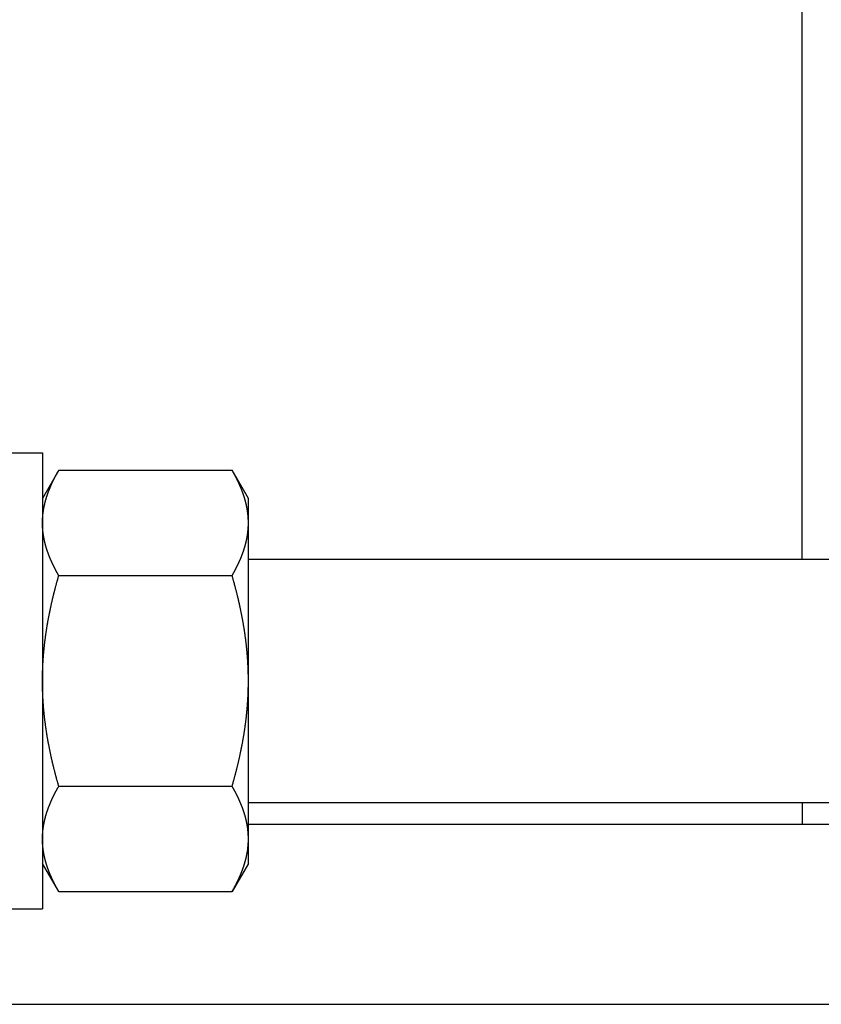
# Model space of a CAD drawing. Header units: millimetres. Extents: x -44 to 549, y 89 to 318.
# Tile 7 of 19: x 316 to 368, y 118 to 183. Entities that reach past the tile are written whole.
import ezdxf

# ---------------------------------------------------------------- set-up
doc = ezdxf.new("R2010")
doc.units = ezdxf.units.MM
doc.header["$MEASUREMENT"] = 0
doc.layers.add('16', color=7, linetype='Continuous')

msp = doc.modelspace()

# ---------------------------------------------------------------- linework, layer by layer
at = {"color": 7, "linetype": 'Continuous', "lineweight": 30}
for p, q in [((367.13, 147.688), (367.13, 215.87)), ((314.13, 154.688), (317.13, 154.688)), ((317.13, 154.688), (317.13, 124.688)), ((318.201, 153.544), (317.13, 151.688)), ((318.201, 153.544), (329.608, 153.544)), ((330.68, 151.688), (329.608, 153.544)), ((330.68, 127.688), (330.68, 151.687)), ((330.68, 147.688), (457.58, 147.688)), ((318.201, 146.616), (329.608, 146.616)), ((318.201, 132.759), (329.608, 132.759)), ((330.68, 131.688), (457.58, 131.688)), ((318.201, 125.831), (317.13, 127.688)), ((330.68, 127.688), (329.608, 125.831)), ((318.201, 125.831), (329.608, 125.831)), ((314.13, 124.688), (317.13, 124.688))]:
    msp.add_line(p, q, dxfattribs=at)
for centre, radius, start, end in [((325.382, 129.301), 5.298, 354.70336, 356.53788), ((325.424, 129.298), 5.256, 356.53997, 356.88739), ((325.479, 129.296), 5.201, 356.88307, 359.99503), ((325.127, 129.333), 5.555, 350.31908, 350.82354), ((325.231, 129.317), 5.45, 350.81716, 353.80677), ((325.325, 129.306), 5.355, 353.81352, 354.70484)]:
    msp.add_arc(centre, radius, start, end, dxfattribs=at)
for points, knots in [([(317.13, 150.08), (317.13, 150.081), (317.13, 150.117), (317.13, 150.144), (317.131, 150.178), (317.131, 150.211), (317.132, 150.244), (317.133, 150.276), (317.135, 150.309), (317.136, 150.342), (317.138, 150.375), (317.14, 150.407), (317.142, 150.44), (317.144, 150.473), (317.147, 150.505), (317.15, 150.538), (317.153, 150.571), (317.156, 150.603), (317.159, 150.636), (317.163, 150.668), (317.167, 150.701), (317.171, 150.734), (317.175, 150.766), (317.179, 150.799), (317.184, 150.831), (317.188, 150.863), (317.193, 150.896), (317.198, 150.928), (317.204, 150.961), (317.209, 150.993), (317.215, 151.025), (317.221, 151.057), (317.227, 151.09), (317.233, 151.122), (317.24, 151.154), (317.246, 151.186), (317.253, 151.218), (317.26, 151.25), (317.267, 151.282), (317.275, 151.314), (317.282, 151.346), (317.29, 151.378), (317.298, 151.41), (317.306, 151.441), (317.314, 151.473), (317.322, 151.505), (317.331, 151.536), (317.339, 151.568), (317.348, 151.599), (317.357, 151.631), (317.367, 151.662), (317.376, 151.694), (317.385, 151.725), (317.395, 151.756), (317.405, 151.788), (317.415, 151.819), (317.425, 151.85), (317.435, 151.881), (317.445, 151.912), (317.456, 151.943), (317.467, 151.974), (317.477, 152.005), (317.488, 152.036), (317.5, 152.067), (317.511, 152.098), (317.522, 152.128), (317.534, 152.159), (317.545, 152.19), (317.557, 152.22), (317.569, 152.251), (317.581, 152.281), (317.593, 152.312), (317.606, 152.342), (317.618, 152.372), (317.631, 152.402), (317.643, 152.433), (317.656, 152.463), (317.669, 152.493), (317.682, 152.523), (317.695, 152.553), (317.708, 152.583), (317.722, 152.613), (317.735, 152.643), (317.749, 152.673), (317.762, 152.702), (317.776, 152.732), (317.79, 152.762), (317.804, 152.791), (317.818, 152.821), (317.832, 152.85), (317.847, 152.88), (317.861, 152.909), (317.876, 152.939), (317.89, 152.968), (317.905, 152.997), (317.92, 153.026), (317.935, 153.055), (317.95, 153.085), (317.965, 153.114), (317.98, 153.143), (317.995, 153.172), (318.011, 153.201), (318.026, 153.229), (318.042, 153.258), (318.057, 153.287), (318.073, 153.316), (318.089, 153.344), (318.105, 153.373), (318.12, 153.402), (318.137, 153.43), (318.152, 153.458), (318.169, 153.488), (318.183, 153.512), (318.201, 153.543), (318.201, 153.544)], [0, 0, 0, 0, 0.032744, 0.065486, 0.098229, 0.130975, 0.163726, 0.196485, 0.229248, 0.262012, 0.294778, 0.327549, 0.360325, 0.393101, 0.425877, 0.458658, 0.491442, 0.524226, 0.557008, 0.589794, 0.622582, 0.655369, 0.688153, 0.720938, 0.753725, 0.78651, 0.81929, 0.852069, 0.884848, 0.917625, 0.950398, 0.983168, 1.015938, 1.048708, 1.081474, 1.114239, 1.147004, 1.17977, 1.212534, 1.245296, 1.27806, 1.310825, 1.343588, 1.37635, 1.409113, 1.441877, 1.474641, 1.507402, 1.540165, 1.572929, 1.605692, 1.638452, 1.671212, 1.703973, 1.736734, 1.769491, 1.802246, 1.835002, 1.867757, 1.90051, 1.933262, 1.966015, 1.998767, 2.031519, 2.06427, 2.097022, 2.129775, 2.162527, 2.195279, 2.228033, 2.260787, 2.293542, 2.326296, 2.359051, 2.391807, 2.424564, 2.457319, 2.490075, 2.522833, 2.55559, 2.588345, 2.621101, 2.653857, 2.686612, 2.719366, 2.752118, 2.784871, 2.817623, 2.850374, 2.883124, 2.915874, 2.948624, 2.981373, 3.014121, 3.04687, 3.079618, 3.112366, 3.145114, 3.177861, 3.210609, 3.243356, 3.276102, 3.308849, 3.341595, 3.37434, 3.407084, 3.439828, 3.472572, 3.505315, 3.538055, 3.570794, 3.603532, 3.636269, 3.669007, 3.669007, 3.669007, 3.669007]), ([(330.454, 151.622), (330.454, 151.623), (330.446, 151.651), (330.44, 151.672), (330.432, 151.698), (330.425, 151.723), (330.417, 151.748), (330.409, 151.773), (330.401, 151.798), (330.393, 151.823), (330.385, 151.848), (330.377, 151.873), (330.368, 151.898), (330.36, 151.923), (330.352, 151.948), (330.343, 151.973), (330.334, 151.998), (330.326, 152.022), (330.317, 152.047), (330.308, 152.072), (330.299, 152.097), (330.29, 152.121), (330.28, 152.146), (330.271, 152.171), (330.262, 152.195), (330.252, 152.22), (330.243, 152.244), (330.233, 152.269), (330.223, 152.293), (330.214, 152.318), (330.204, 152.342), (330.194, 152.366), (330.184, 152.391), (330.173, 152.415), (330.163, 152.439), (330.153, 152.463), (330.143, 152.488), (330.132, 152.512), (330.122, 152.536), (330.111, 152.56), (330.1, 152.584), (330.09, 152.608), (330.079, 152.632), (330.068, 152.656), (330.057, 152.68), (330.046, 152.704), (330.035, 152.728), (330.024, 152.752), (330.013, 152.776), (330.001, 152.799), (329.99, 152.823), (329.979, 152.847), (329.967, 152.871), (329.955, 152.894), (329.944, 152.918), (329.932, 152.941), (329.92, 152.965), (329.909, 152.989), (329.897, 153.012), (329.885, 153.036), (329.873, 153.059), (329.861, 153.082), (329.849, 153.106), (329.836, 153.129), (329.824, 153.152), (329.812, 153.176), (329.799, 153.199), (329.787, 153.222), (329.775, 153.245), (329.762, 153.269), (329.749, 153.292), (329.737, 153.315), (329.724, 153.338), (329.711, 153.361), (329.699, 153.384), (329.686, 153.407), (329.673, 153.43), (329.66, 153.453), (329.647, 153.475), (329.634, 153.499), (329.623, 153.518), (329.608, 153.543), (329.608, 153.544)], [0, 0, 0, 0, 0.026293, 0.052586, 0.078878, 0.105171, 0.131464, 0.157758, 0.184054, 0.21035, 0.236646, 0.262944, 0.289242, 0.315542, 0.341841, 0.368142, 0.394444, 0.420746, 0.447049, 0.473352, 0.499657, 0.525963, 0.552268, 0.578574, 0.604881, 0.63119, 0.657499, 0.683808, 0.710119, 0.736432, 0.762745, 0.789059, 0.815375, 0.841692, 0.86801, 0.894329, 0.92065, 0.946972, 0.973295, 0.999619, 1.025945, 1.052272, 1.0786, 1.104929, 1.131259, 1.15759, 1.183923, 1.210256, 1.23659, 1.262925, 1.289261, 1.315597, 1.341933, 1.36827, 1.394608, 1.420946, 1.447284, 1.473622, 1.49996, 1.526298, 1.552635, 1.578972, 1.605309, 1.631645, 1.65798, 1.684313, 1.710646, 1.736978, 1.763308, 1.789636, 1.815962, 1.842287, 1.86861, 1.894929, 1.921247, 1.947562, 1.973874, 2.000182, 2.026484, 2.052784, 2.079082, 2.105381, 2.105381, 2.105381, 2.105381]), ([(330.68, 150.08), (330.68, 150.08), (330.68, 150.102), (330.679, 150.118), (330.679, 150.139), (330.679, 150.158), (330.679, 150.178), (330.678, 150.197), (330.678, 150.217), (330.677, 150.236), (330.677, 150.256), (330.676, 150.275), (330.675, 150.295), (330.674, 150.314), (330.673, 150.334), (330.672, 150.353), (330.671, 150.373), (330.67, 150.392), (330.669, 150.412), (330.668, 150.431), (330.666, 150.451), (330.665, 150.47), (330.663, 150.49), (330.662, 150.509), (330.66, 150.529), (330.658, 150.548), (330.657, 150.568), (330.655, 150.587), (330.653, 150.607), (330.651, 150.626), (330.649, 150.646), (330.647, 150.665), (330.644, 150.684), (330.642, 150.704), (330.64, 150.723), (330.637, 150.743), (330.635, 150.762), (330.632, 150.781), (330.63, 150.801), (330.627, 150.82), (330.624, 150.84), (330.621, 150.859), (330.619, 150.878), (330.616, 150.898), (330.613, 150.917), (330.609, 150.936), (330.606, 150.955), (330.603, 150.975), (330.6, 150.994), (330.596, 151.013), (330.593, 151.033), (330.589, 151.052), (330.586, 151.071), (330.582, 151.09), (330.578, 151.109), (330.575, 151.129), (330.571, 151.148), (330.567, 151.167), (330.563, 151.186), (330.559, 151.205), (330.555, 151.224), (330.551, 151.243), (330.546, 151.262), (330.542, 151.281), (330.538, 151.301), (330.533, 151.32), (330.529, 151.339), (330.524, 151.358), (330.52, 151.377), (330.515, 151.396), (330.51, 151.415), (330.505, 151.433), (330.501, 151.452), (330.496, 151.471), (330.491, 151.49), (330.486, 151.509), (330.481, 151.528), (330.476, 151.547), (330.47, 151.565), (330.465, 151.585), (330.461, 151.601), (330.455, 151.622), (330.454, 151.622)], [0, 0, 0, 0, 0.019532, 0.039064, 0.058596, 0.078129, 0.097663, 0.1172, 0.136738, 0.156277, 0.175816, 0.195357, 0.2149, 0.234443, 0.253986, 0.273531, 0.293078, 0.312625, 0.332172, 0.35172, 0.371269, 0.390819, 0.410369, 0.42992, 0.449472, 0.469024, 0.488577, 0.508129, 0.527682, 0.547236, 0.56679, 0.586344, 0.605898, 0.625452, 0.645007, 0.66456, 0.684114, 0.703668, 0.723222, 0.742775, 0.762327, 0.78188, 0.801432, 0.820984, 0.840535, 0.860086, 0.879636, 0.899186, 0.918736, 0.938285, 0.957835, 0.977383, 0.996932, 1.01648, 1.036028, 1.055576, 1.075123, 1.09467, 1.114217, 1.133764, 1.153309, 1.172855, 1.1924, 1.211946, 1.23149, 1.251033, 1.270577, 1.29012, 1.309663, 1.329204, 1.348745, 1.368286, 1.387825, 1.407364, 1.426902, 1.446439, 1.465975, 1.48551, 1.505043, 1.524575, 1.544106, 1.563638, 1.563638, 1.563638, 1.563638]), ([(318.201, 146.616), (318.201, 146.617), (318.183, 146.648), (318.169, 146.672), (318.152, 146.701), (318.137, 146.729), (318.12, 146.758), (318.105, 146.787), (318.089, 146.815), (318.073, 146.844), (318.057, 146.873), (318.042, 146.902), (318.026, 146.93), (318.011, 146.959), (317.995, 146.988), (317.98, 147.017), (317.965, 147.046), (317.95, 147.075), (317.935, 147.104), (317.92, 147.134), (317.905, 147.163), (317.89, 147.192), (317.876, 147.221), (317.861, 147.251), (317.847, 147.28), (317.832, 147.309), (317.818, 147.339), (317.804, 147.369), (317.79, 147.398), (317.776, 147.428), (317.762, 147.458), (317.749, 147.487), (317.735, 147.517), (317.722, 147.547), (317.708, 147.577), (317.695, 147.607), (317.682, 147.637), (317.669, 147.667), (317.656, 147.697), (317.643, 147.727), (317.631, 147.757), (317.618, 147.788), (317.606, 147.818), (317.593, 147.848), (317.581, 147.879), (317.569, 147.909), (317.557, 147.94), (317.545, 147.97), (317.534, 148.001), (317.522, 148.031), (317.511, 148.062), (317.5, 148.093), (317.488, 148.124), (317.477, 148.155), (317.467, 148.186), (317.456, 148.216), (317.445, 148.248), (317.435, 148.279), (317.425, 148.31), (317.415, 148.341), (317.405, 148.372), (317.395, 148.403), (317.385, 148.435), (317.376, 148.466), (317.367, 148.497), (317.357, 148.529), (317.348, 148.56), (317.339, 148.592), (317.331, 148.623), (317.322, 148.655), (317.314, 148.687), (317.306, 148.719), (317.298, 148.75), (317.29, 148.782), (317.282, 148.814), (317.275, 148.846), (317.267, 148.878), (317.26, 148.91), (317.253, 148.942), (317.246, 148.974), (317.24, 149.006), (317.233, 149.038), (317.227, 149.07), (317.221, 149.102), (317.215, 149.135), (317.209, 149.167), (317.204, 149.199), (317.198, 149.232), (317.193, 149.264), (317.188, 149.296), (317.184, 149.329), (317.179, 149.361), (317.175, 149.394), (317.171, 149.426), (317.167, 149.459), (317.163, 149.491), (317.159, 149.524), (317.156, 149.557), (317.153, 149.589), (317.15, 149.622), (317.147, 149.654), (317.144, 149.687), (317.142, 149.72), (317.14, 149.753), (317.138, 149.785), (317.136, 149.818), (317.135, 149.851), (317.133, 149.883), (317.132, 149.916), (317.131, 149.949), (317.131, 149.981), (317.13, 150.016), (317.13, 150.043), (317.13, 150.078), (317.13, 150.08)], [0, 0, 0, 0, 0.032738, 0.065476, 0.098213, 0.130952, 0.163693, 0.196435, 0.229179, 0.261923, 0.294667, 0.327412, 0.360159, 0.392905, 0.425651, 0.458398, 0.491146, 0.523894, 0.556641, 0.589389, 0.622138, 0.654886, 0.687635, 0.720384, 0.753134, 0.785884, 0.818634, 0.851384, 0.884136, 0.916889, 0.949641, 0.982395, 1.015151, 1.047907, 1.080662, 1.113418, 1.146175, 1.178932, 1.211688, 1.244444, 1.2772, 1.309956, 1.342712, 1.375465, 1.40822, 1.440975, 1.473728, 1.50648, 1.539232, 1.571985, 1.604738, 1.637489, 1.67024, 1.702993, 1.735745, 1.768497, 1.80125, 1.834005, 1.866761, 1.899517, 1.932274, 1.965034, 1.997795, 2.030556, 2.063316, 2.096079, 2.128842, 2.161605, 2.194366, 2.22713, 2.259894, 2.292658, 2.325419, 2.358183, 2.390947, 2.423711, 2.456473, 2.489237, 2.522003, 2.554769, 2.587533, 2.6203, 2.653069, 2.685839, 2.718609, 2.751382, 2.784159, 2.816938, 2.849717, 2.882497, 2.915282, 2.948069, 2.980854, 3.013638, 3.046425, 3.079214, 3.111999, 3.144781, 3.177565, 3.21035, 3.24313, 3.275906, 3.308682, 3.341458, 3.37423, 3.406995, 3.439759, 3.472522, 3.505281, 3.538033, 3.570778, 3.603521, 3.636263, 3.669007, 3.669007, 3.669007, 3.669007]), ([(329.608, 146.616), (329.609, 146.617), (329.626, 146.648), (329.64, 146.672), (329.657, 146.701), (329.673, 146.729), (329.689, 146.758), (329.705, 146.787), (329.721, 146.815), (329.736, 146.844), (329.752, 146.873), (329.768, 146.902), (329.783, 146.93), (329.799, 146.959), (329.814, 146.988), (329.829, 147.017), (329.844, 147.046), (329.859, 147.075), (329.874, 147.104), (329.889, 147.134), (329.904, 147.163), (329.919, 147.192), (329.933, 147.221), (329.948, 147.251), (329.962, 147.28), (329.977, 147.309), (329.991, 147.339), (330.005, 147.369), (330.019, 147.398), (330.033, 147.428), (330.047, 147.458), (330.06, 147.487), (330.074, 147.517), (330.088, 147.547), (330.101, 147.577), (330.114, 147.607), (330.127, 147.637), (330.14, 147.667), (330.153, 147.697), (330.166, 147.727), (330.179, 147.757), (330.191, 147.788), (330.204, 147.818), (330.216, 147.848), (330.228, 147.879), (330.24, 147.909), (330.252, 147.94), (330.264, 147.97), (330.275, 148.001), (330.287, 148.031), (330.298, 148.062), (330.31, 148.093), (330.321, 148.124), (330.332, 148.155), (330.343, 148.186), (330.353, 148.216), (330.364, 148.248), (330.374, 148.279), (330.384, 148.31), (330.394, 148.341), (330.404, 148.372), (330.414, 148.403), (330.424, 148.435), (330.433, 148.466), (330.443, 148.497), (330.452, 148.529), (330.461, 148.56), (330.47, 148.592), (330.478, 148.623), (330.487, 148.655), (330.495, 148.687), (330.504, 148.719), (330.512, 148.75), (330.519, 148.782), (330.527, 148.814), (330.535, 148.846), (330.542, 148.878), (330.549, 148.91), (330.556, 148.942), (330.563, 148.974), (330.57, 149.006), (330.576, 149.038), (330.582, 149.07), (330.588, 149.102), (330.594, 149.135), (330.6, 149.167), (330.605, 149.199), (330.611, 149.232), (330.616, 149.264), (330.621, 149.296), (330.626, 149.329), (330.63, 149.361), (330.634, 149.394), (330.639, 149.426), (330.643, 149.459), (330.646, 149.491), (330.65, 149.524), (330.653, 149.557), (330.656, 149.589), (330.659, 149.622), (330.662, 149.654), (330.665, 149.687), (330.667, 149.72), (330.669, 149.753), (330.671, 149.785), (330.673, 149.818), (330.675, 149.851), (330.676, 149.883), (330.677, 149.916), (330.678, 149.949), (330.679, 149.981), (330.679, 150.016), (330.68, 150.043), (330.68, 150.078), (330.68, 150.08)], [0, 0, 0, 0, 0.032738, 0.065476, 0.098213, 0.130952, 0.163693, 0.196435, 0.229179, 0.261923, 0.294667, 0.327412, 0.360159, 0.392905, 0.425651, 0.458398, 0.491146, 0.523894, 0.556641, 0.589389, 0.622138, 0.654886, 0.687635, 0.720384, 0.753134, 0.785884, 0.818634, 0.851384, 0.884136, 0.916889, 0.949641, 0.982395, 1.015151, 1.047907, 1.080662, 1.113418, 1.146175, 1.178932, 1.211688, 1.244444, 1.2772, 1.309956, 1.342712, 1.375465, 1.40822, 1.440975, 1.473728, 1.50648, 1.539232, 1.571985, 1.604738, 1.637489, 1.67024, 1.702993, 1.735745, 1.768497, 1.80125, 1.834005, 1.866761, 1.899517, 1.932274, 1.965034, 1.997795, 2.030556, 2.063316, 2.096079, 2.128842, 2.161605, 2.194366, 2.22713, 2.259894, 2.292658, 2.325419, 2.358183, 2.390947, 2.423711, 2.456473, 2.489237, 2.522003, 2.554769, 2.587533, 2.6203, 2.653069, 2.685839, 2.718609, 2.751382, 2.784159, 2.816938, 2.849717, 2.882497, 2.915282, 2.948069, 2.980854, 3.013638, 3.046425, 3.079214, 3.111999, 3.144781, 3.177565, 3.21035, 3.24313, 3.275906, 3.308682, 3.341458, 3.37423, 3.406995, 3.439759, 3.472522, 3.505281, 3.538033, 3.570778, 3.603521, 3.636263, 3.669007, 3.669007, 3.669007, 3.669007]), ([(317.13, 139.688), (317.13, 139.695), (317.13, 139.769), (317.13, 139.832), (317.131, 139.908), (317.132, 139.98), (317.133, 140.054), (317.134, 140.127), (317.136, 140.2), (317.138, 140.274), (317.14, 140.347), (317.142, 140.42), (317.145, 140.493), (317.148, 140.566), (317.151, 140.64), (317.155, 140.713), (317.159, 140.786), (317.163, 140.859), (317.167, 140.932), (317.171, 141.005), (317.176, 141.079), (317.181, 141.152), (317.186, 141.225), (317.192, 141.298), (317.197, 141.371), (317.203, 141.444), (317.21, 141.517), (317.216, 141.59), (317.223, 141.663), (317.23, 141.736), (317.237, 141.809), (317.244, 141.881), (317.252, 141.954), (317.26, 142.027), (317.268, 142.1), (317.277, 142.173), (317.285, 142.245), (317.294, 142.318), (317.303, 142.391), (317.313, 142.464), (317.322, 142.536), (317.332, 142.609), (317.342, 142.681), (317.352, 142.754), (317.363, 142.826), (317.373, 142.899), (317.384, 142.971), (317.395, 143.044), (317.407, 143.116), (317.418, 143.188), (317.43, 143.261), (317.442, 143.333), (317.454, 143.405), (317.467, 143.478), (317.48, 143.55), (317.492, 143.622), (317.505, 143.694), (317.519, 143.766), (317.532, 143.838), (317.546, 143.91), (317.56, 143.982), (317.574, 144.054), (317.588, 144.126), (317.603, 144.198), (317.617, 144.269), (317.632, 144.341), (317.647, 144.413), (317.663, 144.485), (317.678, 144.556), (317.694, 144.628), (317.71, 144.699), (317.726, 144.771), (317.742, 144.842), (317.758, 144.914), (317.775, 144.985), (317.791, 145.057), (317.808, 145.128), (317.825, 145.199), (317.843, 145.271), (317.86, 145.342), (317.878, 145.413), (317.895, 145.484), (317.913, 145.555), (317.932, 145.626), (317.95, 145.697), (317.968, 145.768), (317.987, 145.839), (318.006, 145.91), (318.024, 145.981), (318.044, 146.051), (318.063, 146.122), (318.082, 146.193), (318.102, 146.263), (318.121, 146.334), (318.141, 146.404), (318.162, 146.477), (318.179, 146.538), (318.199, 146.609), (318.201, 146.616)], [0, 0, 0, 0, 0.073249, 0.146496, 0.219744, 0.292993, 0.366247, 0.439505, 0.512766, 0.586028, 0.65929, 0.732555, 0.805824, 0.879092, 0.952359, 1.025629, 1.098901, 1.172172, 1.245441, 1.318711, 1.391983, 1.465254, 1.538522, 1.611788, 1.685056, 1.758322, 1.831585, 1.904846, 1.978106, 2.051366, 2.124624, 2.197881, 2.271138, 2.344396, 2.417652, 2.490908, 2.564165, 2.637423, 2.710681, 2.783937, 2.857196, 2.930457, 3.003717, 3.076978, 3.15024, 3.223504, 3.296769, 3.370033, 3.443299, 3.516568, 3.589837, 3.663107, 3.736378, 3.809651, 3.882926, 3.956202, 4.029479, 4.102759, 4.176041, 4.249324, 4.322607, 4.395894, 4.469183, 4.542473, 4.615764, 4.689057, 4.762352, 4.835649, 4.908945, 4.982244, 5.055544, 5.128846, 5.202147, 5.275449, 5.348752, 5.422057, 5.49536, 5.568662, 5.641966, 5.71527, 5.788572, 5.861872, 5.935172, 6.008472, 6.081769, 6.155063, 6.228355, 6.301646, 6.374934, 6.448217, 6.521497, 6.594774, 6.668047, 6.741314, 6.814572, 6.887826, 6.961078, 7.034331, 7.034331, 7.034331, 7.034331]), ([(330.68, 139.688), (330.68, 139.695), (330.68, 139.769), (330.679, 139.832), (330.678, 139.908), (330.678, 139.98), (330.676, 140.054), (330.675, 140.127), (330.673, 140.2), (330.671, 140.274), (330.669, 140.347), (330.667, 140.42), (330.664, 140.493), (330.661, 140.566), (330.658, 140.64), (330.654, 140.713), (330.651, 140.786), (330.647, 140.859), (330.642, 140.932), (330.638, 141.005), (330.633, 141.079), (330.628, 141.152), (330.623, 141.225), (330.618, 141.298), (330.612, 141.371), (330.606, 141.444), (330.6, 141.517), (330.593, 141.59), (330.586, 141.663), (330.579, 141.736), (330.572, 141.809), (330.565, 141.881), (330.557, 141.954), (330.549, 142.027), (330.541, 142.1), (330.533, 142.173), (330.524, 142.245), (330.515, 142.318), (330.506, 142.391), (330.497, 142.464), (330.487, 142.536), (330.477, 142.609), (330.467, 142.681), (330.457, 142.754), (330.447, 142.826), (330.436, 142.899), (330.425, 142.971), (330.414, 143.044), (330.402, 143.116), (330.391, 143.188), (330.379, 143.261), (330.367, 143.333), (330.355, 143.405), (330.342, 143.478), (330.33, 143.55), (330.317, 143.622), (330.304, 143.694), (330.29, 143.766), (330.277, 143.838), (330.263, 143.91), (330.249, 143.982), (330.235, 144.054), (330.221, 144.126), (330.206, 144.198), (330.192, 144.269), (330.177, 144.341), (330.162, 144.413), (330.147, 144.485), (330.131, 144.556), (330.115, 144.628), (330.1, 144.699), (330.084, 144.771), (330.067, 144.842), (330.051, 144.914), (330.034, 144.985), (330.018, 145.057), (330.001, 145.128), (329.984, 145.199), (329.966, 145.271), (329.949, 145.342), (329.931, 145.413), (329.914, 145.484), (329.896, 145.555), (329.878, 145.626), (329.859, 145.697), (329.841, 145.768), (329.822, 145.839), (329.804, 145.91), (329.785, 145.981), (329.766, 146.051), (329.746, 146.122), (329.727, 146.193), (329.708, 146.263), (329.688, 146.334), (329.668, 146.404), (329.648, 146.477), (329.63, 146.538), (329.61, 146.609), (329.608, 146.616)], [0, 0, 0, 0, 0.073249, 0.146496, 0.219744, 0.292993, 0.366247, 0.439505, 0.512766, 0.586028, 0.65929, 0.732555, 0.805824, 0.879092, 0.952359, 1.025629, 1.098901, 1.172172, 1.245441, 1.318711, 1.391983, 1.465254, 1.538522, 1.611788, 1.685056, 1.758322, 1.831585, 1.904846, 1.978106, 2.051366, 2.124624, 2.197881, 2.271138, 2.344396, 2.417652, 2.490908, 2.564165, 2.637423, 2.710681, 2.783937, 2.857196, 2.930457, 3.003717, 3.076978, 3.15024, 3.223504, 3.296769, 3.370033, 3.443299, 3.516568, 3.589837, 3.663107, 3.736378, 3.809651, 3.882926, 3.956202, 4.029479, 4.102759, 4.176041, 4.249324, 4.322607, 4.395894, 4.469183, 4.542473, 4.615764, 4.689057, 4.762352, 4.835649, 4.908945, 4.982244, 5.055544, 5.128846, 5.202147, 5.275449, 5.348752, 5.422057, 5.49536, 5.568662, 5.641966, 5.71527, 5.788572, 5.861872, 5.935172, 6.008472, 6.081769, 6.155063, 6.228355, 6.301646, 6.374934, 6.448217, 6.521497, 6.594774, 6.668047, 6.741314, 6.814572, 6.887826, 6.961078, 7.034331, 7.034331, 7.034331, 7.034331]), ([(318.201, 132.759), (318.199, 132.767), (318.179, 132.837), (318.162, 132.898), (318.141, 132.971), (318.121, 133.041), (318.102, 133.112), (318.082, 133.182), (318.063, 133.253), (318.044, 133.324), (318.024, 133.395), (318.006, 133.465), (317.987, 133.536), (317.968, 133.607), (317.95, 133.678), (317.932, 133.749), (317.913, 133.82), (317.895, 133.891), (317.878, 133.962), (317.86, 134.033), (317.843, 134.105), (317.825, 134.176), (317.808, 134.247), (317.791, 134.319), (317.775, 134.39), (317.758, 134.461), (317.742, 134.533), (317.726, 134.604), (317.71, 134.676), (317.694, 134.747), (317.678, 134.819), (317.663, 134.891), (317.647, 134.962), (317.632, 135.034), (317.617, 135.106), (317.603, 135.178), (317.588, 135.249), (317.574, 135.321), (317.56, 135.393), (317.546, 135.465), (317.532, 135.537), (317.519, 135.609), (317.505, 135.681), (317.492, 135.753), (317.48, 135.825), (317.467, 135.898), (317.454, 135.97), (317.442, 136.042), (317.43, 136.114), (317.418, 136.187), (317.407, 136.259), (317.395, 136.331), (317.384, 136.404), (317.373, 136.476), (317.363, 136.549), (317.352, 136.621), (317.342, 136.694), (317.332, 136.766), (317.322, 136.839), (317.313, 136.912), (317.303, 136.984), (317.294, 137.057), (317.285, 137.13), (317.277, 137.202), (317.268, 137.275), (317.26, 137.348), (317.252, 137.421), (317.244, 137.494), (317.237, 137.567), (317.23, 137.639), (317.223, 137.712), (317.216, 137.785), (317.21, 137.858), (317.203, 137.931), (317.197, 138.004), (317.192, 138.077), (317.186, 138.15), (317.181, 138.224), (317.176, 138.297), (317.171, 138.37), (317.167, 138.443), (317.163, 138.516), (317.159, 138.589), (317.155, 138.662), (317.151, 138.736), (317.148, 138.809), (317.145, 138.882), (317.142, 138.955), (317.14, 139.028), (317.138, 139.102), (317.136, 139.175), (317.134, 139.248), (317.133, 139.321), (317.132, 139.395), (317.131, 139.467), (317.13, 139.543), (317.13, 139.606), (317.13, 139.68), (317.13, 139.688)], [0, 0, 0, 0, 0.073253, 0.146505, 0.219759, 0.293017, 0.366284, 0.439557, 0.512834, 0.586114, 0.659397, 0.732685, 0.805976, 0.879268, 0.952562, 1.025859, 1.099159, 1.172459, 1.245759, 1.319061, 1.392365, 1.465669, 1.538971, 1.612274, 1.685579, 1.758882, 1.832184, 1.905485, 1.978787, 2.052087, 2.125386, 2.198682, 2.271979, 2.345274, 2.418567, 2.491858, 2.565148, 2.638437, 2.711724, 2.785007, 2.85829, 2.931572, 3.004852, 3.078129, 3.151405, 3.22468, 3.297953, 3.371224, 3.444494, 3.517763, 3.591032, 3.664298, 3.737562, 3.810827, 3.884091, 3.957353, 4.030614, 4.103874, 4.177135, 4.250393, 4.32365, 4.396908, 4.470166, 4.543423, 4.616678, 4.689935, 4.763193, 4.83645, 4.909707, 4.982965, 5.056224, 5.129485, 5.202746, 5.276009, 5.349275, 5.422543, 5.495809, 5.569077, 5.642348, 5.71562, 5.78889, 5.862159, 5.93543, 6.008702, 6.081972, 6.155239, 6.228507, 6.301776, 6.375041, 6.448303, 6.521565, 6.594826, 6.668084, 6.741338, 6.814587, 6.887835, 6.961082, 7.034331, 7.034331, 7.034331, 7.034331]), ([(329.608, 132.759), (329.61, 132.767), (329.63, 132.837), (329.648, 132.898), (329.668, 132.971), (329.688, 133.041), (329.708, 133.112), (329.727, 133.182), (329.746, 133.253), (329.766, 133.324), (329.785, 133.395), (329.804, 133.465), (329.822, 133.536), (329.841, 133.607), (329.859, 133.678), (329.878, 133.749), (329.896, 133.82), (329.914, 133.891), (329.931, 133.962), (329.949, 134.033), (329.966, 134.105), (329.984, 134.176), (330.001, 134.247), (330.018, 134.319), (330.034, 134.39), (330.051, 134.461), (330.067, 134.533), (330.084, 134.604), (330.1, 134.676), (330.115, 134.747), (330.131, 134.819), (330.147, 134.891), (330.162, 134.962), (330.177, 135.034), (330.192, 135.106), (330.206, 135.178), (330.221, 135.249), (330.235, 135.321), (330.249, 135.393), (330.263, 135.465), (330.277, 135.537), (330.29, 135.609), (330.304, 135.681), (330.317, 135.753), (330.33, 135.825), (330.342, 135.898), (330.355, 135.97), (330.367, 136.042), (330.379, 136.114), (330.391, 136.187), (330.402, 136.259), (330.414, 136.331), (330.425, 136.404), (330.436, 136.476), (330.447, 136.549), (330.457, 136.621), (330.467, 136.694), (330.477, 136.766), (330.487, 136.839), (330.497, 136.912), (330.506, 136.984), (330.515, 137.057), (330.524, 137.13), (330.533, 137.202), (330.541, 137.275), (330.549, 137.348), (330.557, 137.421), (330.565, 137.494), (330.572, 137.567), (330.579, 137.639), (330.586, 137.712), (330.593, 137.785), (330.6, 137.858), (330.606, 137.931), (330.612, 138.004), (330.618, 138.077), (330.623, 138.15), (330.628, 138.224), (330.633, 138.297), (330.638, 138.37), (330.642, 138.443), (330.647, 138.516), (330.651, 138.589), (330.654, 138.662), (330.658, 138.736), (330.661, 138.809), (330.664, 138.882), (330.667, 138.955), (330.669, 139.028), (330.671, 139.102), (330.673, 139.175), (330.675, 139.248), (330.676, 139.321), (330.678, 139.395), (330.678, 139.467), (330.679, 139.543), (330.68, 139.606), (330.68, 139.68), (330.68, 139.688)], [0, 0, 0, 0, 0.073253, 0.146505, 0.219759, 0.293017, 0.366284, 0.439557, 0.512834, 0.586114, 0.659397, 0.732685, 0.805976, 0.879268, 0.952562, 1.025859, 1.099159, 1.172459, 1.245759, 1.319061, 1.392365, 1.465669, 1.538971, 1.612274, 1.685579, 1.758882, 1.832184, 1.905485, 1.978787, 2.052087, 2.125386, 2.198682, 2.271979, 2.345274, 2.418567, 2.491858, 2.565148, 2.638437, 2.711724, 2.785007, 2.85829, 2.931572, 3.004852, 3.078129, 3.151405, 3.22468, 3.297953, 3.371224, 3.444494, 3.517763, 3.591032, 3.664298, 3.737562, 3.810827, 3.884091, 3.957353, 4.030614, 4.103874, 4.177135, 4.250393, 4.32365, 4.396908, 4.470166, 4.543423, 4.616678, 4.689935, 4.763193, 4.83645, 4.909707, 4.982965, 5.056224, 5.129485, 5.202746, 5.276009, 5.349275, 5.422543, 5.495809, 5.569077, 5.642348, 5.71562, 5.78889, 5.862159, 5.93543, 6.008702, 6.081972, 6.155239, 6.228507, 6.301776, 6.375041, 6.448303, 6.521565, 6.594826, 6.668084, 6.741338, 6.814587, 6.887835, 6.961082, 7.034331, 7.034331, 7.034331, 7.034331]), ([(317.13, 129.295), (317.13, 129.297), (317.13, 129.332), (317.13, 129.36), (317.131, 129.394), (317.131, 129.426), (317.132, 129.459), (317.133, 129.492), (317.135, 129.524), (317.136, 129.557), (317.138, 129.59), (317.14, 129.623), (317.142, 129.655), (317.144, 129.688), (317.147, 129.721), (317.15, 129.753), (317.153, 129.786), (317.156, 129.819), (317.159, 129.851), (317.163, 129.884), (317.167, 129.916), (317.171, 129.949), (317.175, 129.981), (317.179, 130.014), (317.184, 130.046), (317.188, 130.079), (317.193, 130.111), (317.198, 130.144), (317.204, 130.176), (317.209, 130.208), (317.215, 130.241), (317.221, 130.273), (317.227, 130.305), (317.233, 130.337), (317.24, 130.369), (317.246, 130.401), (317.253, 130.433), (317.26, 130.465), (317.267, 130.497), (317.275, 130.529), (317.282, 130.561), (317.29, 130.593), (317.298, 130.625), (317.306, 130.657), (317.314, 130.688), (317.322, 130.72), (317.331, 130.752), (317.339, 130.783), (317.348, 130.815), (317.357, 130.846), (317.367, 130.878), (317.376, 130.909), (317.385, 130.941), (317.395, 130.972), (317.405, 131.003), (317.415, 131.034), (317.425, 131.066), (317.435, 131.097), (317.445, 131.128), (317.456, 131.159), (317.467, 131.19), (317.477, 131.221), (317.488, 131.251), (317.5, 131.282), (317.511, 131.313), (317.522, 131.344), (317.534, 131.374), (317.545, 131.405), (317.557, 131.436), (317.569, 131.466), (317.581, 131.497), (317.593, 131.527), (317.606, 131.557), (317.618, 131.588), (317.631, 131.618), (317.643, 131.648), (317.656, 131.678), (317.669, 131.708), (317.682, 131.738), (317.695, 131.768), (317.708, 131.798), (317.722, 131.828), (317.735, 131.858), (317.749, 131.888), (317.762, 131.918), (317.776, 131.947), (317.79, 131.977), (317.804, 132.007), (317.818, 132.036), (317.832, 132.066), (317.847, 132.095), (317.861, 132.125), (317.876, 132.154), (317.89, 132.183), (317.905, 132.212), (317.92, 132.242), (317.935, 132.271), (317.95, 132.3), (317.965, 132.329), (317.98, 132.358), (317.995, 132.387), (318.011, 132.416), (318.026, 132.445), (318.042, 132.474), (318.057, 132.502), (318.073, 132.531), (318.089, 132.56), (318.105, 132.588), (318.12, 132.617), (318.137, 132.646), (318.152, 132.674), (318.169, 132.704), (318.183, 132.727), (318.201, 132.758), (318.201, 132.759)], [0, 0, 0, 0, 0.032744, 0.065486, 0.098229, 0.130975, 0.163726, 0.196485, 0.229248, 0.262012, 0.294778, 0.327549, 0.360325, 0.393101, 0.425877, 0.458658, 0.491442, 0.524226, 0.557008, 0.589794, 0.622582, 0.655369, 0.688153, 0.720938, 0.753725, 0.78651, 0.81929, 0.852069, 0.884848, 0.917625, 0.950398, 0.983168, 1.015938, 1.048708, 1.081474, 1.114239, 1.147004, 1.17977, 1.212534, 1.245296, 1.27806, 1.310825, 1.343588, 1.37635, 1.409113, 1.441877, 1.474641, 1.507402, 1.540165, 1.572929, 1.605692, 1.638452, 1.671212, 1.703973, 1.736734, 1.769491, 1.802246, 1.835002, 1.867757, 1.90051, 1.933262, 1.966015, 1.998767, 2.031519, 2.06427, 2.097022, 2.129775, 2.162527, 2.195279, 2.228033, 2.260787, 2.293542, 2.326296, 2.359051, 2.391807, 2.424564, 2.457319, 2.490075, 2.522833, 2.55559, 2.588345, 2.621101, 2.653857, 2.686612, 2.719366, 2.752118, 2.784871, 2.817623, 2.850374, 2.883124, 2.915874, 2.948624, 2.981373, 3.014121, 3.04687, 3.079618, 3.112366, 3.145114, 3.177861, 3.210609, 3.243356, 3.276102, 3.308849, 3.341595, 3.37434, 3.407084, 3.439828, 3.472572, 3.505315, 3.538055, 3.570794, 3.603532, 3.636269, 3.669007, 3.669007, 3.669007, 3.669007]), ([(330.68, 129.295), (330.68, 129.297), (330.68, 129.332), (330.679, 129.36), (330.679, 129.394), (330.678, 129.426), (330.677, 129.459), (330.676, 129.492), (330.675, 129.524), (330.673, 129.557), (330.671, 129.59), (330.669, 129.623), (330.667, 129.655), (330.665, 129.688), (330.662, 129.721), (330.659, 129.753), (330.656, 129.786), (330.653, 129.819), (330.65, 129.851), (330.646, 129.884), (330.643, 129.916), (330.639, 129.949), (330.634, 129.981), (330.63, 130.014), (330.626, 130.046), (330.621, 130.079), (330.616, 130.111), (330.611, 130.144), (330.605, 130.176), (330.6, 130.208), (330.594, 130.241), (330.588, 130.273), (330.582, 130.305), (330.576, 130.337), (330.57, 130.369), (330.563, 130.401), (330.556, 130.433), (330.549, 130.465), (330.542, 130.497), (330.535, 130.529), (330.527, 130.561), (330.519, 130.593), (330.512, 130.625), (330.504, 130.657), (330.495, 130.688), (330.487, 130.72), (330.478, 130.752), (330.47, 130.783), (330.461, 130.815), (330.452, 130.846), (330.443, 130.878), (330.433, 130.909), (330.424, 130.941), (330.414, 130.972), (330.404, 131.003), (330.394, 131.034), (330.384, 131.066), (330.374, 131.097), (330.364, 131.128), (330.353, 131.159), (330.343, 131.19), (330.332, 131.221), (330.321, 131.251), (330.31, 131.282), (330.298, 131.313), (330.287, 131.344), (330.275, 131.374), (330.264, 131.405), (330.252, 131.436), (330.24, 131.466), (330.228, 131.497), (330.216, 131.527), (330.204, 131.557), (330.191, 131.588), (330.179, 131.618), (330.166, 131.648), (330.153, 131.678), (330.14, 131.708), (330.127, 131.738), (330.114, 131.768), (330.101, 131.798), (330.088, 131.828), (330.074, 131.858), (330.06, 131.888), (330.047, 131.918), (330.033, 131.947), (330.019, 131.977), (330.005, 132.007), (329.991, 132.036), (329.977, 132.066), (329.962, 132.095), (329.948, 132.125), (329.933, 132.154), (329.919, 132.183), (329.904, 132.212), (329.889, 132.242), (329.874, 132.271), (329.859, 132.3), (329.844, 132.329), (329.829, 132.358), (329.814, 132.387), (329.799, 132.416), (329.783, 132.445), (329.768, 132.474), (329.752, 132.502), (329.736, 132.531), (329.721, 132.56), (329.705, 132.588), (329.689, 132.617), (329.673, 132.646), (329.657, 132.674), (329.64, 132.704), (329.626, 132.727), (329.609, 132.758), (329.608, 132.759)], [0, 0, 0, 0, 0.032744, 0.065486, 0.098229, 0.130975, 0.163726, 0.196485, 0.229248, 0.262012, 0.294778, 0.327549, 0.360325, 0.393101, 0.425877, 0.458658, 0.491442, 0.524226, 0.557008, 0.589794, 0.622582, 0.655369, 0.688153, 0.720938, 0.753725, 0.78651, 0.81929, 0.852069, 0.884848, 0.917625, 0.950398, 0.983168, 1.015938, 1.048708, 1.081474, 1.114239, 1.147004, 1.17977, 1.212534, 1.245296, 1.27806, 1.310825, 1.343588, 1.37635, 1.409113, 1.441877, 1.474641, 1.507402, 1.540165, 1.572929, 1.605692, 1.638452, 1.671212, 1.703973, 1.736734, 1.769491, 1.802246, 1.835002, 1.867757, 1.90051, 1.933262, 1.966015, 1.998767, 2.031519, 2.06427, 2.097022, 2.129775, 2.162527, 2.195279, 2.228033, 2.260787, 2.293542, 2.326296, 2.359051, 2.391807, 2.424564, 2.457319, 2.490075, 2.522833, 2.55559, 2.588345, 2.621101, 2.653857, 2.686612, 2.719366, 2.752118, 2.784871, 2.817623, 2.850374, 2.883124, 2.915874, 2.948624, 2.981373, 3.014121, 3.04687, 3.079618, 3.112366, 3.145114, 3.177861, 3.210609, 3.243356, 3.276102, 3.308849, 3.341595, 3.37434, 3.407084, 3.439828, 3.472572, 3.505315, 3.538055, 3.570794, 3.603532, 3.636269, 3.669007, 3.669007, 3.669007, 3.669007]), ([(317.355, 127.753), (317.355, 127.754), (317.349, 127.775), (317.344, 127.79), (317.339, 127.81), (317.334, 127.828), (317.329, 127.847), (317.323, 127.866), (317.318, 127.885), (317.313, 127.904), (317.309, 127.923), (317.304, 127.942), (317.299, 127.961), (317.294, 127.98), (317.29, 127.999), (317.285, 128.018), (317.28, 128.037), (317.276, 128.056), (317.272, 128.075), (317.267, 128.094), (317.263, 128.113), (317.259, 128.132), (317.254, 128.151), (317.25, 128.17), (317.246, 128.189), (317.242, 128.208), (317.238, 128.227), (317.235, 128.247), (317.231, 128.266), (317.227, 128.285), (317.223, 128.304), (317.22, 128.323), (317.216, 128.343), (317.213, 128.362), (317.21, 128.381), (317.206, 128.4), (317.203, 128.42), (317.2, 128.439), (317.197, 128.458), (317.194, 128.478), (317.191, 128.497), (317.188, 128.516), (317.185, 128.536), (317.182, 128.555), (317.179, 128.574), (317.177, 128.594), (317.174, 128.613), (317.172, 128.633), (317.169, 128.652), (317.167, 128.671), (317.165, 128.691), (317.162, 128.71), (317.16, 128.73), (317.158, 128.749), (317.156, 128.769), (317.154, 128.788), (317.152, 128.807), (317.151, 128.827), (317.149, 128.846), (317.147, 128.866), (317.146, 128.885), (317.144, 128.905), (317.143, 128.924), (317.142, 128.944), (317.14, 128.963), (317.139, 128.983), (317.138, 129.002), (317.137, 129.022), (317.136, 129.041), (317.135, 129.061), (317.134, 129.08), (317.133, 129.1), (317.133, 129.12), (317.132, 129.139), (317.131, 129.159), (317.131, 129.178), (317.131, 129.198), (317.13, 129.217), (317.13, 129.236), (317.13, 129.257), (317.13, 129.273), (317.13, 129.295), (317.13, 129.295)], [0, 0, 0, 0, 0.019532, 0.039064, 0.058596, 0.078129, 0.097664, 0.1172, 0.136738, 0.156276, 0.175814, 0.195354, 0.214895, 0.234436, 0.253978, 0.27352, 0.293064, 0.312608, 0.332151, 0.351696, 0.371241, 0.390787, 0.410333, 0.429878, 0.449425, 0.468972, 0.48852, 0.508067, 0.527615, 0.547163, 0.566712, 0.58626, 0.605809, 0.625358, 0.644908, 0.664458, 0.684008, 0.703559, 0.72311, 0.742661, 0.762212, 0.781765, 0.801318, 0.82087, 0.840423, 0.859977, 0.879532, 0.899086, 0.918639, 0.938194, 0.957749, 0.977303, 0.996856, 1.01641, 1.035965, 1.055518, 1.075071, 1.094623, 1.114176, 1.133728, 1.153279, 1.172829, 1.192379, 1.211929, 1.231477, 1.251024, 1.270572, 1.290118, 1.309663, 1.329207, 1.34875, 1.368293, 1.387834, 1.407373, 1.426912, 1.446451, 1.465987, 1.485522, 1.505055, 1.524587, 1.544119, 1.563652, 1.563652, 1.563652, 1.563652]), ([(329.608, 125.831), (329.609, 125.833), (329.627, 125.865), (329.642, 125.89), (329.659, 125.921), (329.676, 125.951), (329.693, 125.981), (329.71, 126.011), (329.726, 126.042), (329.743, 126.072), (329.76, 126.102), (329.776, 126.132), (329.792, 126.163), (329.809, 126.193), (329.825, 126.224), (329.841, 126.254), (329.857, 126.285), (329.872, 126.316), (329.888, 126.346), (329.904, 126.377), (329.919, 126.408), (329.935, 126.439), (329.95, 126.47), (329.965, 126.501), (329.98, 126.532), (329.995, 126.564), (330.01, 126.595), (330.025, 126.626), (330.04, 126.658), (330.054, 126.689), (330.069, 126.721), (330.083, 126.752), (330.097, 126.784), (330.111, 126.816), (330.125, 126.847), (330.139, 126.879), (330.152, 126.911), (330.166, 126.943), (330.179, 126.975), (330.193, 127.007), (330.206, 127.039), (330.219, 127.071), (330.232, 127.104), (330.244, 127.136), (330.257, 127.168), (330.269, 127.201), (330.281, 127.233), (330.294, 127.266), (330.305, 127.298), (330.317, 127.331), (330.329, 127.364), (330.34, 127.396), (330.352, 127.429), (330.363, 127.462), (330.374, 127.495), (330.385, 127.528), (330.395, 127.561), (330.406, 127.594), (330.416, 127.627), (330.426, 127.66), (330.436, 127.693), (330.446, 127.726), (330.456, 127.759), (330.465, 127.793), (330.475, 127.826), (330.484, 127.859), (330.493, 127.893), (330.501, 127.926), (330.51, 127.96), (330.518, 127.993), (330.526, 128.027), (330.534, 128.061), (330.542, 128.094), (330.55, 128.128), (330.557, 128.162), (330.564, 128.196), (330.571, 128.229), (330.578, 128.263), (330.584, 128.297), (330.591, 128.332), (330.596, 128.361), (330.602, 128.397), (330.603, 128.399)], [0, 0, 0, 0, 0.034508, 0.069016, 0.103523, 0.138027, 0.172528, 0.207027, 0.241525, 0.276024, 0.310526, 0.345028, 0.379533, 0.414042, 0.448558, 0.483078, 0.517604, 0.552138, 0.586682, 0.621236, 0.655799, 0.690372, 0.724958, 0.759557, 0.79417, 0.828794, 0.863426, 0.898068, 0.932721, 0.967383, 1.002051, 1.036723, 1.071404, 1.106092, 1.140783, 1.175476, 1.210173, 1.244875, 1.279579, 1.314281, 1.348985, 1.383691, 1.418397, 1.4531, 1.487801, 1.522504, 1.557204, 1.5919, 1.626591, 1.661281, 1.695969, 1.730651, 1.765326, 1.799998, 1.834667, 1.86933, 1.903984, 1.938634, 1.97328, 2.007919, 2.04255, 2.077175, 2.111795, 2.146409, 2.181014, 2.215612, 2.250206, 2.284793, 2.319373, 2.353945, 2.388512, 2.423075, 2.457631, 2.492179, 2.526723, 2.561263, 2.595798, 2.630327, 2.664849, 2.699369, 2.733889, 2.76841, 2.76841, 2.76841, 2.76841]), ([(318.201, 125.831), (318.201, 125.832), (318.186, 125.857), (318.176, 125.876), (318.162, 125.9), (318.149, 125.922), (318.136, 125.945), (318.123, 125.968), (318.111, 125.991), (318.098, 126.014), (318.085, 126.037), (318.072, 126.06), (318.06, 126.083), (318.047, 126.106), (318.035, 126.129), (318.022, 126.153), (318.01, 126.176), (317.998, 126.199), (317.985, 126.222), (317.973, 126.246), (317.961, 126.269), (317.949, 126.292), (317.937, 126.316), (317.925, 126.339), (317.913, 126.363), (317.901, 126.386), (317.889, 126.41), (317.877, 126.433), (317.866, 126.457), (317.854, 126.48), (317.843, 126.504), (317.831, 126.528), (317.82, 126.551), (317.808, 126.575), (317.797, 126.599), (317.786, 126.623), (317.775, 126.647), (317.763, 126.671), (317.752, 126.695), (317.741, 126.718), (317.731, 126.742), (317.72, 126.766), (317.709, 126.791), (317.698, 126.815), (317.688, 126.839), (317.677, 126.863), (317.667, 126.887), (317.656, 126.911), (317.646, 126.936), (317.636, 126.96), (317.626, 126.984), (317.616, 127.009), (317.606, 127.033), (317.596, 127.057), (317.586, 127.082), (317.576, 127.106), (317.567, 127.131), (317.557, 127.155), (317.548, 127.18), (317.538, 127.204), (317.529, 127.229), (317.52, 127.254), (317.511, 127.278), (317.501, 127.303), (317.493, 127.328), (317.484, 127.353), (317.475, 127.377), (317.466, 127.402), (317.458, 127.427), (317.449, 127.452), (317.441, 127.477), (317.432, 127.502), (317.424, 127.527), (317.416, 127.552), (317.408, 127.577), (317.4, 127.602), (317.392, 127.627), (317.385, 127.652), (317.377, 127.677), (317.369, 127.704), (317.363, 127.724), (317.355, 127.752), (317.355, 127.753)], [0, 0, 0, 0, 0.026283, 0.052566, 0.078849, 0.10513, 0.131411, 0.157691, 0.183971, 0.210252, 0.236533, 0.262814, 0.289097, 0.315381, 0.341667, 0.367955, 0.394245, 0.420538, 0.446834, 0.473133, 0.499435, 0.525742, 0.552052, 0.578366, 0.604685, 0.631008, 0.657333, 0.683662, 0.709994, 0.736329, 0.762667, 0.789005, 0.815347, 0.841691, 0.868036, 0.894381, 0.920728, 0.947077, 0.973426, 0.999775, 1.026125, 1.052475, 1.078826, 1.105175, 1.131524, 1.157874, 1.184223, 1.21057, 1.236916, 1.263262, 1.289607, 1.315951, 1.342292, 1.368632, 1.394972, 1.421309, 1.447644, 1.473977, 1.500309, 1.526639, 1.552966, 1.579292, 1.605615, 1.631937, 1.658256, 1.684572, 1.710887, 1.7372, 1.76351, 1.789818, 1.816124, 1.842428, 1.86873, 1.895029, 1.921327, 1.947623, 1.973917, 2.000208, 2.026497, 2.052785, 2.079072, 2.10536, 2.10536, 2.10536, 2.10536])]:
    msp.add_open_spline(points, degree=3, knots=knots, dxfattribs=at)
at = {"layer": '16', "color": 7, "linetype": 'Continuous', "lineweight": 30}
for p, q in [((367.13, 131.688), (367.13, 130.256)), ((330.68, 130.256), (372.358, 130.256)), ((314.13, 118.416), (375.083, 118.416))]:
    msp.add_line(p, q, dxfattribs=at)

doc.saveas('drawing.dxf')
